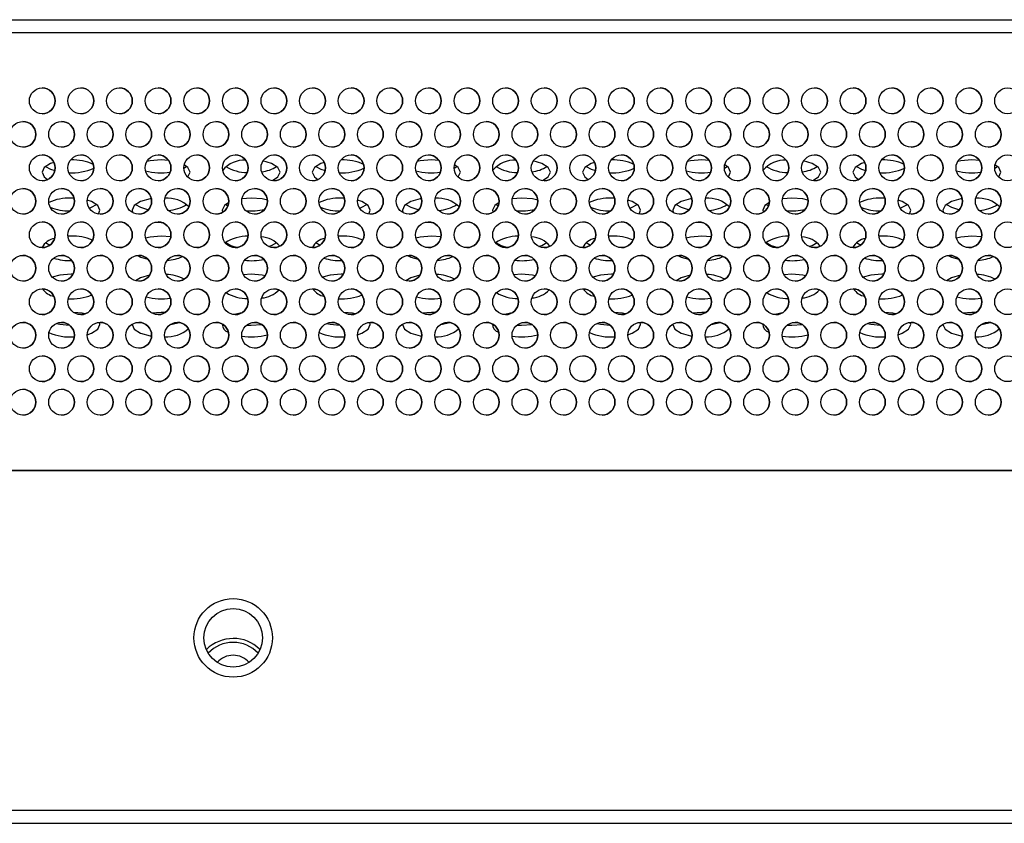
# Model space of a CAD drawing. Header units: millimetres. Extents: x 19 to 844, y 7 to 552.
# Tile 25 of 81: x 340 to 355, y 68 to 80. Entities that reach past the tile are written whole.
import ezdxf

# ---------------------------------------------------------------- set-up
doc = ezdxf.new("R2010")
doc.units = ezdxf.units.MM

msp = doc.modelspace()

# ---------------------------------------------------------------- linework, layer by layer
at = {"color": 7, "linetype": 'Continuous', "lineweight": 25}
for p, q in [((175.561, 80.087), (374.027, 80.087)), ((175.561, 79.887), (374.027, 79.887)), ((342.19, 77.902), (342.074, 77.909)), ((346.39, 77.902), (346.274, 77.909)), ((350.59, 77.902), (350.474, 77.909)), ((354.79, 77.902), (354.674, 77.909)), ((342.427, 77.782), (342.47, 77.809)), ((346.627, 77.782), (346.67, 77.809)), ((350.827, 77.782), (350.87, 77.809)), ((355.027, 77.782), (355.07, 77.809)), ((340.721, 77.316), (340.674, 77.317)), ((343.474, 77.317), (343.331, 77.307)), ((344.921, 77.316), (344.874, 77.317)), ((347.674, 77.317), (347.531, 77.307)), ((349.121, 77.316), (349.074, 77.317)), ((351.874, 77.317), (351.731, 77.307)), ((353.321, 77.316), (353.274, 77.317)), ((343.078, 77.218), (343.113, 77.195)), ((347.278, 77.218), (347.313, 77.195)), ((351.478, 77.218), (351.513, 77.195)), ((340.782, 76.942), (340.822, 76.947)), ((344.982, 76.942), (345.022, 76.947)), ((349.182, 76.942), (349.222, 76.947)), ((353.382, 76.942), (353.422, 76.947)), ((340.674, 76.726), (340.628, 76.725)), ((342.224, 76.715), (342.074, 76.726)), ((344.874, 76.726), (344.828, 76.725)), ((346.424, 76.715), (346.274, 76.726)), ((349.074, 76.726), (349.028, 76.725)), ((350.624, 76.715), (350.474, 76.726)), ((353.274, 76.726), (353.228, 76.725)), ((354.824, 76.715), (354.674, 76.726)), ((340.278, 76.626), (340.346, 76.587)), ((344.478, 76.626), (344.546, 76.587)), ((348.678, 76.626), (348.746, 76.587)), ((352.878, 76.626), (352.946, 76.587)), ((340.703, 76.133), (340.674, 76.134)), ((341.07, 76.034), (340.995, 76.077)), ((343.474, 76.134), (343.354, 76.127)), ((344.903, 76.133), (344.874, 76.134)), ((345.27, 76.034), (345.195, 76.077)), ((347.674, 76.134), (347.554, 76.127)), ((349.103, 76.133), (349.074, 76.134)), ((349.47, 76.034), (349.395, 76.077)), ((351.874, 76.134), (351.754, 76.127)), ((353.303, 76.133), (353.274, 76.134)), ((353.67, 76.034), (353.595, 76.077)), ((342.074, 75.542), (341.93, 75.532)), ((342.137, 75.54), (342.074, 75.542)), ((346.274, 75.542), (346.13, 75.532)), ((346.337, 75.54), (346.274, 75.542)), ((350.474, 75.542), (350.33, 75.532)), ((350.537, 75.54), (350.474, 75.542)), ((354.674, 75.542), (354.53, 75.532)), ((354.737, 75.54), (354.674, 75.542)), ((386.414, 73.087), (159.174, 73.087)), ((176.414, 73.087), (373.174, 73.087)), ((386.414, 67.807), (159.174, 67.807)), ((159.174, 67.607), (386.414, 67.607))]:
    msp.add_line(p, q, dxfattribs=at)
at = {"color": 7, "linetype": 'Continuous', "lineweight": 25, "flags": 128}
for points in [[(342.074, 77.909), (341.902, 77.894), (341.852, 77.884)], [(343.803, 77.589), (343.89, 77.646), (343.924, 77.719), (343.89, 77.791), (343.792, 77.853), (343.657, 77.893)], [(346.274, 77.909), (346.102, 77.894), (346.052, 77.884)], [(348.003, 77.589), (348.09, 77.646), (348.124, 77.719), (348.09, 77.791), (347.992, 77.853), (347.857, 77.893)], [(350.474, 77.909), (350.302, 77.894), (350.252, 77.884)], [(352.203, 77.589), (352.29, 77.646), (352.324, 77.719), (352.29, 77.791), (352.192, 77.853), (352.057, 77.893)], [(354.674, 77.909), (354.502, 77.894), (354.452, 77.884)], [(340.408, 77.872), (340.356, 77.853), (340.258, 77.791), (340.224, 77.719), (340.258, 77.646), (340.311, 77.606)], [(340.278, 77.809), (340.356, 77.765), (340.422, 77.743)], [(342.488, 77.644), (342.49, 77.646), (342.524, 77.719), (342.49, 77.791), (342.432, 77.834)], [(344.608, 77.872), (344.556, 77.853), (344.458, 77.791), (344.424, 77.719), (344.458, 77.646), (344.511, 77.606)], [(344.478, 77.809), (344.556, 77.765), (344.622, 77.743)], [(346.688, 77.644), (346.69, 77.646), (346.724, 77.719), (346.69, 77.791), (346.632, 77.834)], [(348.808, 77.872), (348.756, 77.853), (348.658, 77.791), (348.624, 77.719), (348.658, 77.646), (348.711, 77.606)], [(348.678, 77.809), (348.756, 77.765), (348.822, 77.743)], [(350.888, 77.644), (350.89, 77.646), (350.924, 77.719), (350.89, 77.791), (350.832, 77.834)], [(353.008, 77.872), (352.956, 77.853), (352.858, 77.791), (352.824, 77.719), (352.858, 77.646), (352.911, 77.606)], [(352.878, 77.809), (352.956, 77.765), (353.022, 77.743)], [(355.088, 77.644), (355.09, 77.646), (355.124, 77.719), (355.09, 77.791), (355.032, 77.834)], [(341.102, 77.069), (341.124, 77.127), (341.09, 77.2), (340.992, 77.262), (340.927, 77.284)], [(341.923, 77.306), (341.902, 77.303), (341.756, 77.262), (341.658, 77.2), (341.624, 77.127), (341.632, 77.091)], [(343.726, 77.285), (343.646, 77.303), (343.474, 77.317)], [(345.302, 77.069), (345.324, 77.127), (345.29, 77.2), (345.192, 77.262), (345.127, 77.284)], [(346.123, 77.306), (346.102, 77.303), (345.956, 77.262), (345.858, 77.2), (345.824, 77.127), (345.832, 77.091)], [(347.926, 77.285), (347.846, 77.303), (347.674, 77.317)], [(349.502, 77.069), (349.524, 77.127), (349.49, 77.2), (349.392, 77.262), (349.327, 77.284)], [(350.323, 77.306), (350.302, 77.303), (350.156, 77.262), (350.058, 77.2), (350.024, 77.127), (350.032, 77.091)], [(352.126, 77.285), (352.046, 77.303), (351.874, 77.317)], [(353.702, 77.069), (353.724, 77.127), (353.69, 77.2), (353.592, 77.262), (353.527, 77.284)], [(354.523, 77.306), (354.502, 77.303), (354.356, 77.262), (354.258, 77.2), (354.224, 77.127), (354.232, 77.091)], [(340.958, 77.161), (340.992, 77.174), (341.07, 77.218)], [(341.678, 77.218), (341.756, 77.174), (341.878, 77.137)], [(343.126, 77.247), (343.058, 77.2), (343.024, 77.127), (343.03, 77.096)], [(345.158, 77.161), (345.192, 77.174), (345.27, 77.218)], [(345.878, 77.218), (345.956, 77.174), (346.078, 77.137)], [(347.326, 77.247), (347.258, 77.2), (347.224, 77.127), (347.23, 77.096)], [(349.358, 77.161), (349.392, 77.174), (349.47, 77.218)], [(350.078, 77.218), (350.156, 77.174), (350.278, 77.137)], [(351.526, 77.247), (351.458, 77.2), (351.424, 77.127), (351.43, 77.096)], [(353.558, 77.161), (353.592, 77.174), (353.67, 77.218)], [(354.278, 77.218), (354.356, 77.174), (354.478, 77.137)], [(341.977, 76.941), (342.074, 76.937), (342.09, 76.937)], [(346.177, 76.941), (346.274, 76.937), (346.29, 76.937)], [(350.377, 76.941), (350.474, 76.937), (350.49, 76.937)], [(354.577, 76.941), (354.674, 76.937), (354.69, 76.937)], [(342.074, 76.726), (341.902, 76.711), (341.833, 76.696)], [(346.274, 76.726), (346.102, 76.711), (346.033, 76.696)], [(350.474, 76.726), (350.302, 76.711), (350.233, 76.696)], [(354.674, 76.726), (354.502, 76.711), (354.433, 76.696)], [(342.507, 76.587), (342.49, 76.608), (342.47, 76.626)], [(343.078, 76.626), (343.156, 76.582), (343.258, 76.55)], [(343.745, 76.565), (343.792, 76.582), (343.87, 76.626)], [(346.707, 76.587), (346.69, 76.608), (346.67, 76.626)], [(347.278, 76.626), (347.356, 76.582), (347.458, 76.55)], [(347.945, 76.565), (347.992, 76.582), (348.07, 76.626)], [(350.907, 76.587), (350.89, 76.608), (350.87, 76.626)], [(351.478, 76.626), (351.556, 76.582), (351.658, 76.55)], [(352.145, 76.565), (352.192, 76.582), (352.27, 76.626)], [(355.107, 76.587), (355.09, 76.608), (355.07, 76.626)], [(341.705, 76.426), (341.756, 76.401), (341.871, 76.366)], [(345.905, 76.426), (345.956, 76.401), (346.071, 76.366)], [(350.105, 76.426), (350.156, 76.401), (350.271, 76.366)], [(354.305, 76.426), (354.356, 76.401), (354.471, 76.366)], [(340.674, 76.134), (340.502, 76.119), (340.383, 76.089)], [(341.894, 76.118), (341.756, 76.078), (341.678, 76.034)], [(343.689, 76.111), (343.646, 76.119), (343.474, 76.134)], [(344.874, 76.134), (344.702, 76.119), (344.583, 76.089)], [(346.094, 76.118), (345.956, 76.078), (345.878, 76.034)], [(347.889, 76.111), (347.846, 76.119), (347.674, 76.134)], [(349.074, 76.134), (348.902, 76.119), (348.783, 76.089)], [(350.294, 76.118), (350.156, 76.078), (350.078, 76.034)], [(352.089, 76.111), (352.046, 76.119), (351.874, 76.134)], [(353.274, 76.134), (353.102, 76.119), (352.983, 76.089)], [(354.494, 76.118), (354.356, 76.078), (354.278, 76.034)], [(340.892, 75.518), (340.846, 75.528), (340.715, 75.541)], [(343.321, 75.531), (343.302, 75.528), (343.216, 75.508)], [(345.092, 75.518), (345.046, 75.528), (344.915, 75.541)], [(347.521, 75.531), (347.502, 75.528), (347.416, 75.508)], [(349.292, 75.518), (349.246, 75.528), (349.115, 75.541)], [(351.721, 75.531), (351.702, 75.528), (351.616, 75.508)], [(353.492, 75.518), (353.446, 75.528), (353.315, 75.541)], [(340.444, 75.37), (340.502, 75.358), (340.652, 75.343)], [(340.927, 75.195), (340.992, 75.218), (341.09, 75.279), (341.124, 75.352), (341.116, 75.387)], [(341.624, 75.359), (341.624, 75.352), (341.658, 75.279), (341.756, 75.218), (341.902, 75.176), (341.926, 75.172)], [(342.214, 75.353), (342.246, 75.358), (342.356, 75.385)], [(343.404, 75.345), (343.474, 75.343), (343.635, 75.356)], [(344.644, 75.37), (344.702, 75.358), (344.852, 75.343)], [(345.127, 75.195), (345.192, 75.218), (345.29, 75.279), (345.324, 75.352), (345.316, 75.387)], [(345.824, 75.359), (345.824, 75.352), (345.858, 75.279), (345.956, 75.218), (346.102, 75.176), (346.126, 75.172)], [(346.414, 75.353), (346.446, 75.358), (346.556, 75.385)], [(347.604, 75.345), (347.674, 75.343), (347.835, 75.356)], [(348.844, 75.37), (348.902, 75.358), (349.052, 75.343)], [(349.327, 75.195), (349.392, 75.218), (349.49, 75.279), (349.524, 75.352), (349.516, 75.387)], [(350.024, 75.359), (350.024, 75.352), (350.058, 75.279), (350.156, 75.218), (350.302, 75.176), (350.326, 75.172)], [(350.614, 75.353), (350.646, 75.358), (350.756, 75.385)], [(351.804, 75.345), (351.874, 75.343), (352.035, 75.356)], [(353.044, 75.37), (353.102, 75.358), (353.252, 75.343)], [(353.527, 75.195), (353.592, 75.218), (353.69, 75.279), (353.724, 75.352), (353.716, 75.387)], [(354.224, 75.359), (354.224, 75.352), (354.258, 75.279), (354.356, 75.218), (354.502, 75.176), (354.526, 75.172)], [(354.814, 75.353), (354.846, 75.358), (354.956, 75.385)]]:
    msp.add_lwpolyline(points, dxfattribs=at)
at = {"color": 7, "linetype": 'Continuous', "lineweight": 25}
for centre, radius in [((340.227, 78.827), 0.2), ((340.827, 78.827), 0.2), ((341.427, 78.827), 0.2), ((342.027, 78.827), 0.2), ((342.627, 78.827), 0.2), ((343.227, 78.827), 0.2), ((343.827, 78.827), 0.2), ((344.427, 78.827), 0.2), ((345.027, 78.827), 0.2), ((345.627, 78.827), 0.2), ((346.227, 78.827), 0.2), ((346.827, 78.827), 0.2), ((347.427, 78.827), 0.2), ((348.027, 78.827), 0.2), ((348.627, 78.827), 0.2), ((349.227, 78.827), 0.2), ((349.827, 78.827), 0.2), ((350.427, 78.827), 0.2), ((351.027, 78.827), 0.2), ((351.627, 78.827), 0.2), ((352.227, 78.827), 0.2), ((352.827, 78.827), 0.2), ((353.427, 78.827), 0.2), ((354.027, 78.827), 0.2), ((354.627, 78.827), 0.2), ((355.227, 78.827), 0.2), ((339.927, 78.307), 0.2), ((340.527, 78.307), 0.2), ((341.127, 78.307), 0.2), ((341.727, 78.307), 0.2), ((342.327, 78.307), 0.2), ((342.927, 78.307), 0.2), ((343.527, 78.307), 0.2), ((344.127, 78.307), 0.2), ((344.727, 78.307), 0.2), ((345.327, 78.307), 0.2), ((345.927, 78.307), 0.2), ((346.527, 78.307), 0.2), ((347.127, 78.307), 0.2), ((347.727, 78.307), 0.2), ((348.327, 78.307), 0.2), ((348.927, 78.307), 0.2), ((349.527, 78.307), 0.2), ((350.127, 78.307), 0.2), ((350.727, 78.307), 0.2), ((351.327, 78.307), 0.2), ((351.927, 78.307), 0.2), ((352.527, 78.307), 0.2), ((353.127, 78.307), 0.2), ((353.727, 78.307), 0.2), ((354.327, 78.307), 0.2), ((354.927, 78.307), 0.2), ((340.227, 77.787), 0.2), ((340.827, 77.787), 0.2), ((341.427, 77.787), 0.2), ((342.027, 77.787), 0.2), ((342.627, 77.787), 0.2), ((343.227, 77.787), 0.2), ((343.827, 77.787), 0.2), ((344.427, 77.787), 0.2), ((345.027, 77.787), 0.2), ((345.627, 77.787), 0.2), ((346.227, 77.787), 0.2), ((346.827, 77.787), 0.2), ((347.427, 77.787), 0.2), ((348.027, 77.787), 0.2), ((348.627, 77.787), 0.2), ((349.227, 77.787), 0.2), ((349.827, 77.787), 0.2), ((350.427, 77.787), 0.2), ((351.027, 77.787), 0.2), ((351.627, 77.787), 0.2), ((352.227, 77.787), 0.2), ((352.827, 77.787), 0.2), ((353.427, 77.787), 0.2), ((354.027, 77.787), 0.2), ((354.627, 77.787), 0.2), ((355.227, 77.787), 0.2), ((339.927, 77.267), 0.2), ((340.527, 77.267), 0.2), ((341.127, 77.267), 0.2), ((341.727, 77.267), 0.2), ((342.327, 77.267), 0.2), ((342.927, 77.267), 0.2), ((343.527, 77.267), 0.2), ((344.127, 77.267), 0.2), ((344.727, 77.267), 0.2), ((345.327, 77.267), 0.2), ((345.927, 77.267), 0.2), ((346.527, 77.267), 0.2), ((347.127, 77.267), 0.2), ((347.727, 77.267), 0.2), ((348.327, 77.267), 0.2), ((348.927, 77.267), 0.2), ((349.527, 77.267), 0.2), ((350.127, 77.267), 0.2), ((350.727, 77.267), 0.2), ((351.327, 77.267), 0.2), ((351.927, 77.267), 0.2), ((352.527, 77.267), 0.2), ((353.127, 77.267), 0.2), ((353.727, 77.267), 0.2), ((354.327, 77.267), 0.2), ((354.927, 77.267), 0.2), ((340.227, 76.747), 0.2), ((340.827, 76.747), 0.2), ((341.427, 76.747), 0.2), ((342.027, 76.747), 0.2), ((342.627, 76.747), 0.2), ((343.227, 76.747), 0.2), ((343.827, 76.747), 0.2), ((344.427, 76.747), 0.2), ((345.027, 76.747), 0.2), ((345.627, 76.747), 0.2), ((346.227, 76.747), 0.2), ((346.827, 76.747), 0.2), ((347.427, 76.747), 0.2), ((348.027, 76.747), 0.2), ((348.627, 76.747), 0.2), ((349.227, 76.747), 0.2), ((349.827, 76.747), 0.2), ((350.427, 76.747), 0.2), ((351.027, 76.747), 0.2), ((351.627, 76.747), 0.2), ((352.227, 76.747), 0.2), ((352.827, 76.747), 0.2), ((353.427, 76.747), 0.2), ((354.027, 76.747), 0.2), ((354.627, 76.747), 0.2), ((355.227, 76.747), 0.2), ((339.927, 76.227), 0.2), ((340.527, 76.227), 0.2), ((341.127, 76.227), 0.2), ((341.727, 76.227), 0.2), ((342.327, 76.227), 0.2), ((342.927, 76.227), 0.2), ((343.527, 76.227), 0.2), ((344.127, 76.227), 0.2), ((344.727, 76.227), 0.2), ((345.327, 76.227), 0.2), ((345.927, 76.227), 0.2), ((346.527, 76.227), 0.2), ((347.127, 76.227), 0.2), ((347.727, 76.227), 0.2), ((348.327, 76.227), 0.2), ((348.927, 76.227), 0.2), ((349.527, 76.227), 0.2), ((350.127, 76.227), 0.2), ((350.727, 76.227), 0.2), ((351.327, 76.227), 0.2), ((351.927, 76.227), 0.2), ((352.527, 76.227), 0.2), ((353.127, 76.227), 0.2), ((353.727, 76.227), 0.2), ((354.327, 76.227), 0.2), ((354.927, 76.227), 0.2), ((340.227, 75.707), 0.2), ((340.827, 75.707), 0.2), ((341.427, 75.707), 0.2), ((342.027, 75.707), 0.2), ((342.627, 75.707), 0.2), ((343.227, 75.707), 0.2), ((343.827, 75.707), 0.2), ((344.427, 75.707), 0.2), ((345.027, 75.707), 0.2), ((345.627, 75.707), 0.2), ((346.227, 75.707), 0.2), ((346.827, 75.707), 0.2), ((347.427, 75.707), 0.2), ((348.027, 75.707), 0.2), ((348.627, 75.707), 0.2), ((349.227, 75.707), 0.2), ((349.827, 75.707), 0.2), ((350.427, 75.707), 0.2), ((351.027, 75.707), 0.2), ((351.627, 75.707), 0.2), ((352.227, 75.707), 0.2), ((352.827, 75.707), 0.2), ((353.427, 75.707), 0.2), ((354.027, 75.707), 0.2), ((354.627, 75.707), 0.2), ((355.227, 75.707), 0.2), ((339.927, 75.187), 0.2), ((340.527, 75.187), 0.2), ((341.127, 75.187), 0.2), ((341.727, 75.187), 0.2), ((342.327, 75.187), 0.2), ((342.927, 75.187), 0.2), ((343.527, 75.187), 0.2), ((344.127, 75.187), 0.2), ((344.727, 75.187), 0.2), ((345.327, 75.187), 0.2), ((345.927, 75.187), 0.2), ((346.527, 75.187), 0.2), ((347.127, 75.187), 0.2), ((347.727, 75.187), 0.2), ((348.327, 75.187), 0.2), ((348.927, 75.187), 0.2), ((349.527, 75.187), 0.2), ((350.127, 75.187), 0.2), ((350.727, 75.187), 0.2), ((351.327, 75.187), 0.2), ((351.927, 75.187), 0.2), ((352.527, 75.187), 0.2), ((353.127, 75.187), 0.2), ((353.727, 75.187), 0.2), ((354.327, 75.187), 0.2), ((354.927, 75.187), 0.2), ((340.227, 74.667), 0.2), ((340.827, 74.667), 0.2), ((341.427, 74.667), 0.2), ((342.027, 74.667), 0.2), ((342.627, 74.667), 0.2), ((343.227, 74.667), 0.2), ((343.827, 74.667), 0.2), ((344.427, 74.667), 0.2), ((345.027, 74.667), 0.2), ((345.627, 74.667), 0.2), ((346.227, 74.667), 0.2), ((346.827, 74.667), 0.2), ((347.427, 74.667), 0.2), ((348.027, 74.667), 0.2), ((348.627, 74.667), 0.2), ((349.227, 74.667), 0.2), ((349.827, 74.667), 0.2), ((350.427, 74.667), 0.2), ((351.027, 74.667), 0.2), ((351.627, 74.667), 0.2), ((352.227, 74.667), 0.2), ((352.827, 74.667), 0.2), ((353.427, 74.667), 0.2), ((354.027, 74.667), 0.2), ((354.627, 74.667), 0.2), ((355.227, 74.667), 0.2), ((339.927, 74.147), 0.2), ((340.527, 74.147), 0.2), ((341.127, 74.147), 0.2), ((341.727, 74.147), 0.2), ((342.327, 74.147), 0.2), ((342.927, 74.147), 0.2), ((343.527, 74.147), 0.2), ((344.127, 74.147), 0.2), ((344.727, 74.147), 0.2), ((345.327, 74.147), 0.2), ((345.927, 74.147), 0.2), ((346.527, 74.147), 0.2), ((347.127, 74.147), 0.2), ((347.727, 74.147), 0.2), ((348.327, 74.147), 0.2), ((348.927, 74.147), 0.2), ((349.527, 74.147), 0.2), ((350.127, 74.147), 0.2), ((350.727, 74.147), 0.2), ((351.327, 74.147), 0.2), ((351.927, 74.147), 0.2), ((352.527, 74.147), 0.2), ((353.127, 74.147), 0.2), ((353.727, 74.147), 0.2), ((354.327, 74.147), 0.2), ((354.927, 74.147), 0.2), ((343.194, 70.487), 0.61), ((343.194, 70.487), 0.454)]:
    msp.add_circle(centre, radius, dxfattribs=at)
for centre, radius, start, end in [((340.227, 78.827), 0.2, 0, 90), ((340.827, 78.827), 0.2, 0, 90), ((341.427, 78.827), 0.2, 0, 90), ((342.027, 78.827), 0.2, 0, 90), ((342.627, 78.827), 0.2, 0, 90), ((343.227, 78.827), 0.2, 360, 90), ((343.827, 78.827), 0.2, 0, 90), ((344.427, 78.827), 0.2, 0, 90), ((345.027, 78.827), 0.2, 0, 90), ((345.627, 78.827), 0.2, 0, 90), ((346.227, 78.827), 0.2, 0, 90), ((346.827, 78.827), 0.2, 0, 90), ((347.427, 78.827), 0.2, 0, 90), ((348.027, 78.827), 0.2, 0, 90), ((348.627, 78.827), 0.2, 0, 90), ((349.227, 78.827), 0.2, 360, 90), ((349.827, 78.827), 0.2, 0, 90), ((350.427, 78.827), 0.2, 0, 90), ((351.027, 78.827), 0.2, 0, 90), ((351.627, 78.827), 0.2, 0, 90), ((352.227, 78.827), 0.2, 0, 90), ((352.827, 78.827), 0.2, 0, 90), ((353.427, 78.827), 0.2, 0, 90), ((354.027, 78.827), 0.2, 0, 90), ((354.627, 78.827), 0.2, 360, 90), ((340.227, 78.827), 0.2, 270, 0), ((340.827, 78.827), 0.2, 270, 0), ((341.427, 78.827), 0.2, 270, 0), ((342.027, 78.827), 0.2, 270, 0), ((342.627, 78.827), 0.2, 270, 0), ((343.227, 78.827), 0.2, 270, 360), ((343.827, 78.827), 0.2, 270, 0), ((344.427, 78.827), 0.2, 270, 0), ((345.027, 78.827), 0.2, 270, 0), ((345.627, 78.827), 0.2, 270, 0), ((346.227, 78.827), 0.2, 270, 0), ((346.827, 78.827), 0.2, 270, 0), ((347.427, 78.827), 0.2, 270, 0), ((348.027, 78.827), 0.2, 270, 0), ((348.627, 78.827), 0.2, 270, 0), ((349.227, 78.827), 0.2, 270, 360), ((349.827, 78.827), 0.2, 270, 0), ((350.427, 78.827), 0.2, 270, 0), ((351.027, 78.827), 0.2, 270, 0), ((351.627, 78.827), 0.2, 270, 0), ((352.227, 78.827), 0.2, 270, 0), ((352.827, 78.827), 0.2, 270, 0), ((353.427, 78.827), 0.2, 270, 0), ((354.027, 78.827), 0.2, 270, 0), ((354.627, 78.827), 0.2, 270, 360), ((339.927, 78.307), 0.2, 0, 90), ((340.527, 78.307), 0.2, 0, 90), ((341.127, 78.307), 0.2, 0, 90), ((341.727, 78.307), 0.2, 0, 90), ((342.327, 78.307), 0.2, 360, 90), ((342.927, 78.307), 0.2, 0, 90), ((343.527, 78.307), 0.2, 0, 90), ((344.127, 78.307), 0.2, 0, 90), ((344.727, 78.307), 0.2, 0, 90), ((345.327, 78.307), 0.2, 0, 90), ((345.927, 78.307), 0.2, 0, 90), ((346.527, 78.307), 0.2, 0, 90), ((347.127, 78.307), 0.2, 0, 90), ((347.727, 78.307), 0.2, 0, 90), ((348.327, 78.307), 0.2, 360, 90), ((348.927, 78.307), 0.2, 0, 90), ((349.527, 78.307), 0.2, 0, 90), ((350.127, 78.307), 0.2, 0, 90), ((350.727, 78.307), 0.2, 0, 90), ((351.327, 78.307), 0.2, 0, 90), ((351.927, 78.307), 0.2, 0, 90), ((352.527, 78.307), 0.2, 0, 90), ((353.127, 78.307), 0.2, 0, 90), ((353.727, 78.307), 0.2, 360, 90), ((354.327, 78.307), 0.2, 0, 90), ((354.927, 78.307), 0.2, 0, 90), ((339.927, 78.307), 0.2, 270, 0), ((340.527, 78.307), 0.2, 270, 0), ((341.127, 78.307), 0.2, 270, 0), ((341.727, 78.307), 0.2, 270, 0), ((342.327, 78.307), 0.2, 270, 360), ((342.927, 78.307), 0.2, 270, 0), ((343.527, 78.307), 0.2, 270, 0), ((344.127, 78.307), 0.2, 270, 0), ((344.727, 78.307), 0.2, 270, 0), ((345.327, 78.307), 0.2, 270, 0), ((345.927, 78.307), 0.2, 270, 0), ((346.527, 78.307), 0.2, 270, 0), ((347.127, 78.307), 0.2, 270, 0), ((347.727, 78.307), 0.2, 270, 0), ((348.327, 78.307), 0.2, 270, 360), ((348.927, 78.307), 0.2, 270, 0), ((349.527, 78.307), 0.2, 270, 0), ((350.127, 78.307), 0.2, 270, 0), ((350.727, 78.307), 0.2, 270, 0), ((351.327, 78.307), 0.2, 270, 0), ((351.927, 78.307), 0.2, 270, 0), ((352.527, 78.307), 0.2, 270, 0), ((353.127, 78.307), 0.2, 270, 0), ((353.727, 78.307), 0.2, 270, 360), ((354.327, 78.307), 0.2, 270, 0), ((354.927, 78.307), 0.2, 270, 0), ((340.227, 77.787), 0.2, 0, 90), ((340.705, 77.159), 0.751, 65.2463, 92.3789), ((340.827, 77.787), 0.2, 0, 90), ((341.427, 77.787), 0.2, 360, 90), ((342.027, 77.787), 0.2, 0, 90), ((342.627, 77.787), 0.2, 0, 90), ((343.364, 77.472), 0.434, 86.759, 140.1235), ((343.227, 77.787), 0.2, 0, 90), ((343.827, 77.787), 0.2, 0, 90), ((344.427, 77.787), 0.2, 0, 90), ((344.905, 77.159), 0.751, 65.2442, 92.3809), ((345.027, 77.787), 0.2, 0, 90), ((345.627, 77.787), 0.2, 0, 90), ((346.227, 77.787), 0.2, 0, 90), ((346.827, 77.787), 0.2, 0, 90), ((347.564, 77.472), 0.434, 86.759, 140.1235), ((347.427, 77.787), 0.2, 0, 90), ((348.027, 77.787), 0.2, 0, 90), ((348.627, 77.787), 0.2, 0, 90), ((349.105, 77.159), 0.751, 65.2442, 92.3809), ((349.227, 77.787), 0.2, 0, 90), ((349.827, 77.787), 0.2, 0, 90), ((350.427, 77.787), 0.2, 0, 90), ((351.027, 77.787), 0.2, 360, 90), ((351.764, 77.472), 0.434, 86.7576, 140.1256), ((351.627, 77.787), 0.2, 0, 90), ((352.227, 77.787), 0.2, 0, 90), ((352.827, 77.787), 0.2, 360, 90), ((353.305, 77.159), 0.751, 65.2438, 92.3814), ((353.427, 77.787), 0.2, 0, 90), ((354.027, 77.787), 0.2, 0, 90), ((354.627, 77.787), 0.2, 0, 90), ((340.227, 77.787), 0.2, 270, 0), ((340.691, 78.517), 0.808, 266.5361, 294.5499), ((340.827, 77.787), 0.2, 270, 0), ((341.427, 77.787), 0.2, 270, 360), ((342.075, 78.696), 0.987, 255.7981, 278.1638), ((342.027, 77.787), 0.2, 270, 0), ((342.627, 77.787), 0.2, 270, 0), ((343.418, 78.35), 0.638, 237.8722, 269.4542), ((343.227, 77.787), 0.2, 270, 0), ((343.558, 78.29), 0.573, 277.9623, 302.9308), ((343.827, 77.787), 0.2, 270, 0), ((344.427, 77.787), 0.2, 270, 0), ((344.891, 78.517), 0.808, 266.5361, 294.5499), ((345.027, 77.787), 0.2, 270, 0), ((345.627, 77.787), 0.2, 270, 0), ((346.275, 78.696), 0.987, 255.7981, 278.1638), ((346.227, 77.787), 0.2, 270, 0), ((346.827, 77.787), 0.2, 270, 0), ((347.618, 78.35), 0.638, 237.8722, 269.4542), ((347.427, 77.787), 0.2, 270, 0), ((347.758, 78.29), 0.573, 277.9613, 302.9317), ((348.027, 77.787), 0.2, 270, 0), ((348.627, 77.787), 0.2, 270, 0), ((349.091, 78.517), 0.808, 266.5351, 294.5509), ((349.227, 77.787), 0.2, 270, 0), ((349.827, 77.787), 0.2, 270, 0), ((350.475, 78.696), 0.987, 255.7981, 278.1638), ((350.427, 77.787), 0.2, 270, 0), ((351.027, 77.787), 0.2, 270, 360), ((351.818, 78.35), 0.638, 237.8722, 269.4542), ((351.627, 77.787), 0.2, 270, 0), ((351.958, 78.29), 0.573, 277.9613, 302.9317), ((352.227, 77.787), 0.2, 270, 0), ((352.827, 77.787), 0.2, 270, 360), ((353.291, 78.517), 0.808, 266.5351, 294.5509), ((353.427, 77.787), 0.2, 270, 0), ((354.027, 77.787), 0.2, 270, 0), ((354.675, 78.696), 0.987, 255.7981, 278.1638), ((354.627, 77.787), 0.2, 270, 0), ((339.927, 77.267), 0.2, 0, 90), ((340.527, 77.267), 0.2, 0, 90), ((341.127, 77.267), 0.2, 0, 90), ((341.727, 77.267), 0.2, 0, 90), ((342.327, 77.267), 0.2, 0, 90), ((342.927, 77.267), 0.2, 0, 90), ((343.527, 77.267), 0.2, 0, 90), ((344.127, 77.267), 0.2, 360, 90), ((344.727, 77.267), 0.2, 0, 90), ((345.327, 77.267), 0.2, 0, 90), ((345.927, 77.267), 0.2, 0, 90), ((346.527, 77.267), 0.2, 0, 90), ((347.127, 77.267), 0.2, 0, 90), ((347.727, 77.267), 0.2, 0, 90), ((348.327, 77.267), 0.2, 0, 90), ((348.927, 77.267), 0.2, 0, 90), ((349.527, 77.267), 0.2, 0, 90), ((350.127, 77.267), 0.2, 0, 90), ((350.727, 77.267), 0.2, 0, 90), ((351.327, 77.267), 0.2, 0, 90), ((351.927, 77.267), 0.2, 0, 90), ((352.527, 77.267), 0.2, 0, 90), ((353.127, 77.267), 0.2, 0, 90), ((353.727, 77.267), 0.2, 0, 90), ((354.327, 77.267), 0.2, 0, 90), ((354.927, 77.267), 0.2, 0, 90), ((339.927, 77.267), 0.2, 270, 0), ((340.643, 76.568), 0.749, 87.6025, 114.8598), ((340.527, 77.267), 0.2, 270, 0), ((341.127, 77.267), 0.2, 270, 0), ((341.727, 77.267), 0.2, 270, 0), ((342.166, 76.826), 0.491, 46.1056, 93.9349), ((342.327, 77.267), 0.2, 270, 0), ((342.927, 77.267), 0.2, 270, 0), ((343.527, 77.267), 0.2, 270, 0), ((344.127, 77.267), 0.2, 270, 360), ((344.843, 76.568), 0.749, 87.6025, 114.8598), ((344.727, 77.267), 0.2, 270, 0), ((345.327, 77.267), 0.2, 270, 0), ((345.927, 77.267), 0.2, 270, 0), ((346.366, 76.826), 0.491, 46.105, 93.9355), ((346.527, 77.267), 0.2, 270, 0), ((347.127, 77.267), 0.2, 270, 0), ((347.727, 77.267), 0.2, 270, 0), ((348.327, 77.267), 0.2, 270, 0), ((349.043, 76.568), 0.749, 87.6025, 114.8598), ((348.927, 77.267), 0.2, 270, 0), ((349.527, 77.267), 0.2, 270, 0), ((350.127, 77.267), 0.2, 270, 0), ((350.566, 76.826), 0.491, 46.105, 93.9355), ((350.727, 77.267), 0.2, 270, 0), ((351.327, 77.267), 0.2, 270, 0), ((351.927, 77.267), 0.2, 270, 0), ((352.527, 77.267), 0.2, 270, 0), ((353.243, 76.568), 0.749, 87.6025, 114.8598), ((353.127, 77.267), 0.2, 270, 0), ((353.727, 77.267), 0.2, 270, 0), ((354.327, 77.267), 0.2, 270, 0), ((354.766, 76.826), 0.491, 46.1046, 93.9359), ((354.927, 77.267), 0.2, 270, 0), ((340.644, 77.886), 0.768, 247.3911, 271.2113), ((342.144, 77.73), 0.607, 274.113, 302.4896), ((343.475, 78.118), 1, 265.1467, 281.8729), ((344.844, 77.886), 0.768, 247.3911, 271.2113), ((346.344, 77.73), 0.607, 274.113, 302.4896), ((347.675, 78.118), 1, 265.1467, 281.8729), ((349.044, 77.886), 0.768, 247.3911, 271.2117), ((350.544, 77.73), 0.607, 274.1121, 302.4906), ((351.875, 78.118), 1, 265.1476, 281.8719), ((353.244, 77.886), 0.768, 247.3911, 271.2117), ((354.744, 77.73), 0.607, 274.1121, 302.4906), ((340.227, 76.747), 0.2, 0, 90), ((340.827, 76.747), 0.2, 0, 90), ((341.427, 76.747), 0.2, 360, 90), ((342.027, 76.747), 0.2, 0, 90), ((342.627, 76.747), 0.2, 0, 90), ((343.227, 76.747), 0.2, 360, 90), ((343.827, 76.747), 0.2, 0, 90), ((344.427, 76.747), 0.2, 0, 90), ((345.027, 76.747), 0.2, 0, 90), ((345.627, 76.747), 0.2, 0, 90), ((346.227, 76.747), 0.2, 0, 90), ((346.827, 76.747), 0.2, 360, 90), ((347.427, 76.747), 0.2, 0, 90), ((348.027, 76.747), 0.2, 0, 90), ((348.627, 76.747), 0.2, 0, 90), ((349.227, 76.747), 0.2, 0, 90), ((349.827, 76.747), 0.2, 0, 90), ((350.427, 76.747), 0.2, 0, 90), ((351.027, 76.747), 0.2, 0, 90), ((351.627, 76.747), 0.2, 0, 90), ((352.227, 76.747), 0.2, 0, 90), ((352.827, 76.747), 0.2, 360, 90), ((353.427, 76.747), 0.2, 0, 90), ((354.027, 76.747), 0.2, 0, 90), ((354.627, 76.747), 0.2, 360, 90), ((340.459, 76.436), 0.259, 98.8225, 154.5808), ((340.227, 76.747), 0.2, 270, 0), ((340.703, 75.961), 0.766, 66.545, 92.1875), ((340.827, 76.747), 0.2, 270, 0), ((341.427, 76.747), 0.2, 270, 360), ((342.027, 76.747), 0.2, 270, 0), ((342.627, 76.747), 0.2, 270, 0), ((343.419, 76.091), 0.634, 89.4518, 123.2408), ((343.227, 76.747), 0.2, 270, 360), ((343.609, 76.315), 0.399, 39.4892, 87.0035), ((343.827, 76.747), 0.2, 270, 0), ((344.659, 76.436), 0.259, 98.8225, 154.5808), ((344.427, 76.747), 0.2, 270, 0), ((344.903, 75.961), 0.766, 66.545, 92.1875), ((345.027, 76.747), 0.2, 270, 0), ((345.627, 76.747), 0.2, 270, 0), ((346.227, 76.747), 0.2, 270, 0), ((346.827, 76.747), 0.2, 270, 360), ((347.619, 76.091), 0.634, 89.4518, 123.2408), ((347.427, 76.747), 0.2, 270, 0), ((347.809, 76.315), 0.399, 39.4892, 87.0035), ((348.027, 76.747), 0.2, 270, 0), ((348.859, 76.436), 0.259, 98.8209, 154.584), ((348.627, 76.747), 0.2, 270, 0), ((349.103, 75.961), 0.765, 66.5416, 92.191), ((349.227, 76.747), 0.2, 270, 0), ((349.827, 76.747), 0.2, 270, 0), ((350.427, 76.747), 0.2, 270, 0), ((351.027, 76.747), 0.2, 270, 0), ((351.819, 76.091), 0.634, 89.4518, 123.2408), ((351.627, 76.747), 0.2, 270, 0), ((352.009, 76.315), 0.399, 39.4886, 87.0041), ((352.227, 76.747), 0.2, 270, 0), ((353.059, 76.436), 0.259, 98.8209, 154.584), ((352.827, 76.747), 0.2, 270, 360), ((353.303, 75.961), 0.765, 66.5416, 92.191), ((353.427, 76.747), 0.2, 270, 0), ((354.027, 76.747), 0.2, 270, 0), ((354.627, 76.747), 0.2, 270, 360), ((339.927, 76.227), 0.2, 0, 90), ((340.669, 77.286), 0.941, 253.4977, 271.1572), ((340.527, 76.227), 0.2, 360, 90), ((341.127, 76.227), 0.2, 0, 90), ((341.727, 76.227), 0.2, 0, 90), ((342.122, 77.057), 0.709, 273.7042, 293.9688), ((342.327, 76.227), 0.2, 360, 90), ((342.927, 76.227), 0.2, 0, 90), ((343.474, 77.351), 1.006, 264.0008, 281.3592), ((343.527, 76.227), 0.2, 0, 90), ((344.127, 76.227), 0.2, 0, 90), ((344.869, 77.286), 0.941, 253.4977, 271.1572), ((344.727, 76.227), 0.2, 0, 90), ((345.327, 76.227), 0.2, 0, 90), ((345.927, 76.227), 0.2, 360, 90), ((346.322, 77.057), 0.709, 273.7042, 293.9688), ((346.527, 76.227), 0.2, 0, 90), ((347.127, 76.227), 0.2, 0, 90), ((347.674, 77.351), 1.006, 264.0008, 281.3592), ((347.727, 76.227), 0.2, 0, 90), ((348.327, 76.227), 0.2, 0, 90), ((349.069, 77.286), 0.941, 253.4977, 271.1572), ((348.927, 76.227), 0.2, 0, 90), ((349.527, 76.227), 0.2, 0, 90), ((350.127, 76.227), 0.2, 0, 90), ((350.522, 77.057), 0.709, 273.7012, 293.9718), ((350.727, 76.227), 0.2, 0, 90), ((351.327, 76.227), 0.2, 0, 90), ((351.874, 77.351), 1.006, 264.0008, 281.3592), ((351.927, 76.227), 0.2, 0, 90), ((352.527, 76.227), 0.2, 0, 90), ((353.269, 77.286), 0.941, 253.4977, 271.1572), ((353.127, 76.227), 0.2, 0, 90), ((353.727, 76.227), 0.2, 0, 90), ((354.327, 76.227), 0.2, 0, 90), ((354.722, 77.057), 0.709, 273.7012, 293.9718), ((354.927, 76.227), 0.2, 0, 90), ((339.927, 76.227), 0.2, 270, 0), ((340.527, 76.227), 0.2, 270, 360), ((341.127, 76.227), 0.2, 270, 0), ((341.727, 76.227), 0.2, 270, 0), ((342.327, 76.227), 0.2, 270, 360), ((342.927, 76.227), 0.2, 270, 0), ((343.527, 76.227), 0.2, 270, 0), ((344.127, 76.227), 0.2, 270, 0), ((344.727, 76.227), 0.2, 270, 0), ((345.327, 76.227), 0.2, 270, 0), ((345.927, 76.227), 0.2, 270, 360), ((346.527, 76.227), 0.2, 270, 0), ((347.127, 76.227), 0.2, 270, 0), ((347.727, 76.227), 0.2, 270, 0), ((348.327, 76.227), 0.2, 270, 0), ((348.927, 76.227), 0.2, 270, 0), ((349.527, 76.227), 0.2, 270, 0), ((350.127, 76.227), 0.2, 270, 0), ((350.727, 76.227), 0.2, 270, 0), ((351.327, 76.227), 0.2, 270, 0), ((351.927, 76.227), 0.2, 270, 0), ((352.527, 76.227), 0.2, 270, 0), ((353.127, 76.227), 0.2, 270, 0), ((353.727, 76.227), 0.2, 270, 0), ((354.327, 76.227), 0.2, 270, 0), ((354.927, 76.227), 0.2, 270, 0), ((342.124, 75.443), 0.689, 63.3059, 87.7139), ((346.324, 75.443), 0.689, 63.3059, 87.7139), ((350.524, 75.443), 0.688, 63.3045, 87.7153), ((354.724, 75.443), 0.688, 63.3045, 87.7153), ((340.227, 75.707), 0.2, 0, 90), ((340.467, 76.069), 0.285, 214.5881, 258.205), ((340.827, 75.707), 0.2, 0, 90), ((341.427, 75.707), 0.2, 0, 90), ((342.027, 75.707), 0.2, 0, 90), ((342.627, 75.707), 0.2, 0, 90), ((343.227, 75.707), 0.2, 360, 90), ((343.601, 76.196), 0.432, 274.5227, 314.9328), ((343.827, 75.707), 0.2, 0, 90), ((344.427, 75.707), 0.2, 0, 90), ((344.667, 76.069), 0.285, 214.5881, 258.205), ((345.027, 75.707), 0.2, 360, 90), ((345.627, 75.707), 0.2, 0, 90), ((346.227, 75.707), 0.2, 0, 90), ((346.827, 75.707), 0.2, 0, 90), ((347.427, 75.707), 0.2, 0, 90), ((347.801, 76.196), 0.432, 274.5227, 314.9328), ((348.027, 75.707), 0.2, 0, 90), ((348.627, 75.707), 0.2, 360, 90), ((348.867, 76.069), 0.285, 214.5881, 258.205), ((349.227, 75.707), 0.2, 0, 90), ((349.827, 75.707), 0.2, 0, 90), ((350.427, 75.707), 0.2, 0, 90), ((351.027, 75.707), 0.2, 0, 90), ((351.627, 75.707), 0.2, 0, 90), ((352.001, 76.196), 0.432, 274.5221, 314.9334), ((352.227, 75.707), 0.2, 0, 90), ((352.827, 75.707), 0.2, 0, 90), ((353.067, 76.069), 0.285, 214.5872, 258.2076), ((353.427, 75.707), 0.2, 0, 90), ((354.027, 75.707), 0.2, 0, 90), ((354.627, 75.707), 0.2, 360, 90), ((340.687, 76.599), 0.846, 266.2826, 291.5067), ((342.075, 76.744), 0.991, 256.3558, 278.3563), ((343.422, 76.41), 0.655, 239.0247, 269.9147), ((344.887, 76.599), 0.846, 266.2826, 291.5067), ((346.275, 76.744), 0.991, 256.3558, 278.3563), ((347.622, 76.41), 0.655, 239.0247, 269.9147), ((349.087, 76.599), 0.846, 266.2828, 291.5069), ((350.475, 76.744), 0.991, 256.3558, 278.3563), ((351.822, 76.41), 0.655, 239.0233, 269.9155), ((353.287, 76.599), 0.846, 266.2769, 291.5128), ((354.675, 76.744), 0.991, 256.3558, 278.3563), ((340.227, 75.707), 0.2, 270, 0), ((340.827, 75.707), 0.2, 270, 0), ((341.427, 75.707), 0.2, 270, 0), ((342.027, 75.707), 0.2, 270, 0), ((342.627, 75.707), 0.2, 270, 0), ((343.227, 75.707), 0.2, 270, 360), ((343.827, 75.707), 0.2, 270, 0), ((344.427, 75.707), 0.2, 270, 0), ((345.027, 75.707), 0.2, 270, 360), ((345.627, 75.707), 0.2, 270, 0), ((346.227, 75.707), 0.2, 270, 0), ((346.827, 75.707), 0.2, 270, 0), ((347.427, 75.707), 0.2, 270, 0), ((348.027, 75.707), 0.2, 270, 0), ((348.627, 75.707), 0.2, 270, 360), ((349.227, 75.707), 0.2, 270, 0), ((349.827, 75.707), 0.2, 270, 0), ((350.427, 75.707), 0.2, 270, 0), ((351.027, 75.707), 0.2, 270, 0), ((351.627, 75.707), 0.2, 270, 0), ((352.227, 75.707), 0.2, 270, 0), ((352.827, 75.707), 0.2, 270, 0), ((353.427, 75.707), 0.2, 270, 0), ((354.027, 75.707), 0.2, 270, 0), ((354.627, 75.707), 0.2, 270, 360), ((339.927, 75.187), 0.2, 0, 90), ((340.527, 75.187), 0.2, 0, 90), ((341.127, 75.187), 0.2, 0, 90), ((341.727, 75.187), 0.2, 0, 90), ((342.161, 75.676), 0.514, 266.3899, 311.1772), ((342.327, 75.187), 0.2, 0, 90), ((342.927, 75.187), 0.2, 0, 90), ((343.158, 75.362), 0.134, 180.2263, 253.9237), ((343.527, 75.187), 0.2, 0, 90), ((344.127, 75.187), 0.2, 0, 90), ((344.727, 75.187), 0.2, 0, 90), ((345.327, 75.187), 0.2, 0, 90), ((345.927, 75.187), 0.2, 0, 90), ((346.361, 75.676), 0.514, 266.3899, 311.1772), ((346.527, 75.187), 0.2, 0, 90), ((347.127, 75.187), 0.2, 0, 90), ((347.358, 75.362), 0.134, 180.2263, 253.9237), ((347.727, 75.187), 0.2, 360, 90), ((348.327, 75.187), 0.2, 0, 90), ((348.927, 75.187), 0.2, 0, 90), ((349.527, 75.187), 0.2, 0, 90), ((350.127, 75.187), 0.2, 0, 90), ((350.561, 75.676), 0.514, 266.3899, 311.1772), ((350.727, 75.187), 0.2, 0, 90), ((351.327, 75.187), 0.2, 0, 90), ((351.558, 75.362), 0.134, 180.2263, 253.9237), ((351.927, 75.187), 0.2, 0, 90), ((352.527, 75.187), 0.2, 0, 90), ((353.127, 75.187), 0.2, 0, 90), ((353.727, 75.187), 0.2, 0, 90), ((354.327, 75.187), 0.2, 0, 90), ((354.761, 75.676), 0.514, 266.3894, 311.1778), ((354.927, 75.187), 0.2, 0, 90), ((339.927, 75.187), 0.2, 270, 0), ((340.66, 75.988), 0.828, 246.5518, 274.4895), ((340.527, 75.187), 0.2, 270, 0), ((341.127, 75.187), 0.2, 270, 0), ((341.727, 75.187), 0.2, 270, 0), ((342.327, 75.187), 0.2, 270, 0), ((342.927, 75.187), 0.2, 270, 0), ((343.473, 76.142), 0.981, 261.4455, 284.9723), ((343.527, 75.187), 0.2, 270, 0), ((344.127, 75.187), 0.2, 270, 0), ((344.86, 75.988), 0.828, 246.5518, 274.4895), ((344.727, 75.187), 0.2, 270, 0), ((345.327, 75.187), 0.2, 270, 0), ((345.927, 75.187), 0.2, 270, 0), ((346.527, 75.187), 0.2, 270, 0), ((347.127, 75.187), 0.2, 270, 0), ((347.673, 76.142), 0.981, 261.4455, 284.9723), ((347.727, 75.187), 0.2, 270, 360), ((348.327, 75.187), 0.2, 270, 0), ((349.06, 75.988), 0.828, 246.5518, 274.4895), ((348.927, 75.187), 0.2, 270, 0), ((349.527, 75.187), 0.2, 270, 0), ((350.127, 75.187), 0.2, 270, 0), ((350.727, 75.187), 0.2, 270, 0), ((351.327, 75.187), 0.2, 270, 0), ((351.873, 76.142), 0.981, 261.4455, 284.9723), ((351.927, 75.187), 0.2, 270, 0), ((352.527, 75.187), 0.2, 270, 0), ((353.26, 75.988), 0.828, 246.5518, 274.4895), ((353.127, 75.187), 0.2, 270, 0), ((353.727, 75.187), 0.2, 270, 0), ((354.327, 75.187), 0.2, 270, 0), ((354.927, 75.187), 0.2, 270, 0), ((340.227, 74.667), 0.2, 0, 90), ((340.827, 74.667), 0.2, 0, 90), ((341.427, 74.667), 0.2, 0, 90), ((342.027, 74.667), 0.2, 0, 90), ((342.627, 74.667), 0.2, 0, 90), ((343.227, 74.667), 0.2, 0, 90), ((343.827, 74.667), 0.2, 0, 90), ((344.427, 74.667), 0.2, 0, 90), ((345.027, 74.667), 0.2, 360, 90), ((345.627, 74.667), 0.2, 0, 90), ((346.227, 74.667), 0.2, 0, 90), ((346.827, 74.667), 0.2, 360, 90), ((347.427, 74.667), 0.2, 0, 90), ((348.027, 74.667), 0.2, 0, 90), ((348.627, 74.667), 0.2, 0, 90), ((349.227, 74.667), 0.2, 0, 90), ((349.827, 74.667), 0.2, 0, 90), ((350.427, 74.667), 0.2, 360, 90), ((351.027, 74.667), 0.2, 0, 90), ((351.627, 74.667), 0.2, 0, 90), ((352.227, 74.667), 0.2, 0, 90), ((352.827, 74.667), 0.2, 0, 90), ((353.427, 74.667), 0.2, 0, 90), ((354.027, 74.667), 0.2, 0, 90), ((354.627, 74.667), 0.2, 0, 90), ((340.227, 74.667), 0.2, 270, 0), ((340.827, 74.667), 0.2, 270, 0), ((341.427, 74.667), 0.2, 270, 0), ((342.027, 74.667), 0.2, 270, 0), ((342.627, 74.667), 0.2, 270, 0), ((343.227, 74.667), 0.2, 270, 0), ((343.827, 74.667), 0.2, 270, 0), ((344.427, 74.667), 0.2, 270, 0), ((345.027, 74.667), 0.2, 270, 360), ((345.627, 74.667), 0.2, 270, 0), ((346.227, 74.667), 0.2, 270, 0), ((346.827, 74.667), 0.2, 270, 360), ((347.427, 74.667), 0.2, 270, 0), ((348.027, 74.667), 0.2, 270, 0), ((348.627, 74.667), 0.2, 270, 0), ((349.227, 74.667), 0.2, 270, 0), ((349.827, 74.667), 0.2, 270, 0), ((350.427, 74.667), 0.2, 270, 360), ((351.027, 74.667), 0.2, 270, 0), ((351.627, 74.667), 0.2, 270, 0), ((352.227, 74.667), 0.2, 270, 0), ((352.827, 74.667), 0.2, 270, 0), ((353.427, 74.667), 0.2, 270, 0), ((354.027, 74.667), 0.2, 270, 0), ((354.627, 74.667), 0.2, 270, 0), ((339.927, 74.147), 0.2, 0, 90), ((340.527, 74.147), 0.2, 0, 90), ((341.127, 74.147), 0.2, 0, 90), ((341.727, 74.147), 0.2, 0, 90), ((342.327, 74.147), 0.2, 0, 90), ((342.927, 74.147), 0.2, 0, 90), ((343.527, 74.147), 0.2, 0, 90), ((344.127, 74.147), 0.2, 360, 90), ((344.727, 74.147), 0.2, 0, 90), ((345.327, 74.147), 0.2, 0, 90), ((345.927, 74.147), 0.2, 360, 90), ((346.527, 74.147), 0.2, 0, 90), ((347.127, 74.147), 0.2, 0, 90), ((347.727, 74.147), 0.2, 0, 90), ((348.327, 74.147), 0.2, 0, 90), ((348.927, 74.147), 0.2, 0, 90), ((349.527, 74.147), 0.2, 0, 90), ((350.127, 74.147), 0.2, 0, 90), ((350.727, 74.147), 0.2, 0, 90), ((351.327, 74.147), 0.2, 0, 90), ((351.927, 74.147), 0.2, 0, 90), ((352.527, 74.147), 0.2, 0, 90), ((353.127, 74.147), 0.2, 0, 90), ((353.727, 74.147), 0.2, 0, 90), ((354.327, 74.147), 0.2, 0, 90), ((354.927, 74.147), 0.2, 0, 90), ((339.927, 74.147), 0.2, 270, 0), ((340.527, 74.147), 0.2, 270, 0), ((341.127, 74.147), 0.2, 270, 0), ((341.727, 74.147), 0.2, 270, 0), ((342.327, 74.147), 0.2, 270, 0), ((342.927, 74.147), 0.2, 270, 0), ((343.527, 74.147), 0.2, 270, 0), ((344.127, 74.147), 0.2, 270, 360), ((344.727, 74.147), 0.2, 270, 0), ((345.327, 74.147), 0.2, 270, 0), ((345.927, 74.147), 0.2, 270, 360), ((346.527, 74.147), 0.2, 270, 0), ((347.127, 74.147), 0.2, 270, 0), ((347.727, 74.147), 0.2, 270, 0), ((348.327, 74.147), 0.2, 270, 0), ((348.927, 74.147), 0.2, 270, 0), ((349.527, 74.147), 0.2, 270, 0), ((350.127, 74.147), 0.2, 270, 0), ((350.727, 74.147), 0.2, 270, 0), ((351.327, 74.147), 0.2, 270, 0), ((351.927, 74.147), 0.2, 270, 0), ((352.527, 74.147), 0.2, 270, 0), ((353.127, 74.147), 0.2, 270, 0), ((353.727, 74.147), 0.2, 270, 0), ((354.327, 74.147), 0.2, 270, 0), ((354.927, 74.147), 0.2, 270, 0), ((343.194, 69.887), 0.53, 90, 136.8458), ((343.194, 69.887), 0.53, 43.1582, 90), ((343.194, 69.887), 0.33, 90, 138.3821), ((343.194, 69.887), 0.33, 41.6218, 90)]:
    msp.add_arc(centre, radius, start, end, dxfattribs=at)
at = {"color": 8, "linetype": 'Continuous', "lineweight": 25}
for centre, radius, start, end in [((343.193, 69.892), 0.585, 89.8676, 134.8558), ((343.197, 69.897), 0.581, 45.4118, 90.2604)]:
    msp.add_arc(centre, radius, start, end, dxfattribs=at)

doc.saveas('drawing.dxf')
